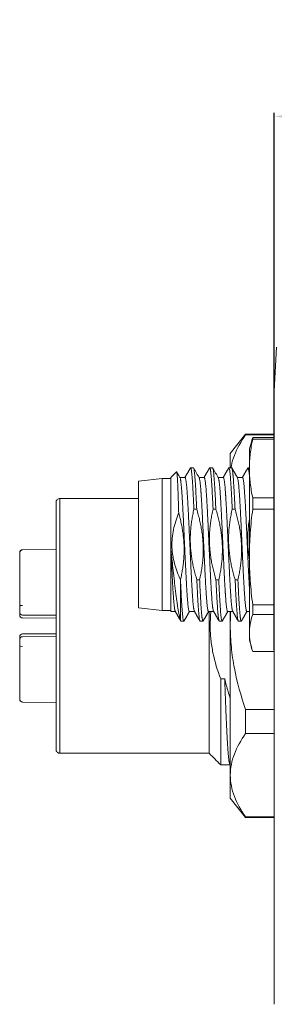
# Model space of a CAD drawing. Header units: millimetres. Extents: x 0 to 420, y 0 to 297.
# Tile 13 of 44: x 66 to 79, y 214 to 266. Entities that reach past the tile are written whole.
import ezdxf

# ---------------------------------------------------------------- set-up
doc = ezdxf.new("R2010")
doc.units = ezdxf.units.MM
doc.layers.add('1', color=7, linetype='Continuous', true_color=0xffffff)
doc.dimstyles.get("Standard").update_dxf_attribs({"dimtxt": 0.18, "dimasz": 0.18, "dimexe": 0.18, "dimexo": 0.0625, "dimgap": 0.09, "dimtad": 0, "dimtih": 1, "dimtoh": 1, "dimdec": 4, "dimzin": 0, "dimdsep": 46, "dimtxsty": 'Standard', "dimcen": 0.09, "dimclre": 7, "dimclrt": 7, "dimadec": 0, "dimazin": 0, "dimtfac": 1, "dimtdec": 4, "dimtofl": 0, "dimtmove": 0, "dimatfit": 3, "dimfxl": 1, "dimtolj": 1, "dimtzin": 0, "dimarcsym": 0})

# ---------------------------------------------------------------- blocks, each defined once
blk = doc.blocks.new('*D32')
at = {"color": 7, "lineweight": -2, "transparency": 16777216}
for p, q in [((79.148, 232.634), (79.148, 260.68)), ((118.148, 232.719), (118.148, 260.68))]:
    blk.add_line(p, q, dxfattribs=at)
at = {"color": 250, "lineweight": -2, "transparency": 16777216}
blk.add_line((114.648, 260.5), (82.648, 260.5), dxfattribs=at)
at = {"color": 250, "lineweight": 18, "transparency": 16777216}
for points in [[(82.648, 261.083), (82.648, 259.917), (79.148, 260.5)], [(114.648, 261.083), (114.648, 259.917), (118.148, 260.5)]]:
    blk.add_solid(points, dxfattribs=at)
at = {"layer": 'Defpoints', "color": 0, "lineweight": 18, "transparency": 16777216}
for p in [(79.148, 260.5), (79.148, 232.572), (118.148, 232.657)]:
    blk.add_point(p, dxfattribs=at)
at = {"color": 250, "lineweight": 18, "transparency": 16777216, "insert": (98.648, 263.25), "char_height": 3.5, "attachment_point": 5}
blk.add_mtext('\\A1;39.00', dxfattribs=at)

msp = doc.modelspace()

# ---------------------------------------------------------------- linework, layer by layer
at = {"layer": '1', "color": 250, "linetype": 'Continuous', "lineweight": 13}
for p, q in [((79.148, 246.157), (79.269, 248.457)), ((79.148, 214.156), (79.148, 246.157)), ((67.948, 227.257), (67.948, 240.557)), ((65.849, 234.474), (65.849, 234.619)), ((65.849, 233.195), (65.849, 233.339))]:
    msp.add_line(p, q, dxfattribs=at)
at = {"layer": '1', "color": 250, "linetype": 'Continuous', "lineweight": 18}
for p, q in [((79.148, 246.157), (79.148, 246.157)), ((79.148, 246.157), (79.148, 214.157)), ((77.648, 243.907), (76.848, 242.907)), ((79.148, 243.907), (77.648, 243.907)), ((77.648, 243.907), (77.648, 243.88)), ((77.648, 243.88), (79.148, 243.88)), ((79.148, 243.741), (78.02, 243.741)), ((78.02, 243.659), (78.02, 243.741)), ((78.02, 243.659), (79.148, 243.659)), ((77.967, 243.57), (77.848, 243.157)), ((77.848, 242.125), (77.848, 243.157)), ((76.848, 242.907), (76.848, 242.157)), ((74.921, 242.157), (74.775, 242.157)), ((75.921, 242.157), (75.775, 242.157)), ((76.921, 242.157), (76.775, 242.157)), ((77.848, 242.157), (77.775, 242.157)), ((77.848, 237.506), (77.848, 242.125)), ((73.298, 241.607), (72.048, 241.457)), ((73.748, 241.607), (73.298, 241.607)), ((73.298, 241.607), (73.298, 238.157)), ((74.041, 241.949), (73.748, 241.657)), ((73.748, 237.901), (73.748, 241.657)), ((74.486, 241.657), (74.21, 241.657)), ((75.486, 241.657), (75.21, 241.657)), ((76.486, 241.657), (76.21, 241.657)), ((77.486, 241.657), (77.216, 241.657)), ((72.048, 238.157), (72.048, 241.457)), ((67.948, 240.557), (72.048, 240.557)), ((78.02, 240.006), (78.02, 240.59)), ((79.148, 240.59), (78.02, 240.59)), ((67.748, 227.457), (67.748, 240.357)), ((74.949, 240), (75.095, 240)), ((75.949, 240), (76.095, 240)), ((76.949, 240), (77.095, 240)), ((78.02, 240.006), (79.148, 240.006)), ((72.048, 238.157), (72.048, 234.857)), ((73.298, 234.707), (73.298, 238.157)), ((65.849, 237.724), (65.849, 237.733)), ((65.849, 234.938), (65.849, 237.724)), ((67.748, 237.896), (65.999, 237.884)), ((73.748, 234.657), (73.748, 237.901)), ((77.848, 235.114), (77.848, 237.506)), ((74.248, 234.215), (74.248, 236.301)), ((75.247, 236.313), (75.101, 236.313)), ((76.247, 236.313), (76.101, 236.313)), ((77.247, 236.313), (77.101, 236.313)), ((72.048, 234.857), (73.298, 234.707)), ((77.848, 233.538), (77.848, 235.114)), ((78.02, 234.749), (78.02, 235.005)), ((79.148, 235.005), (78.02, 235.005)), ((65.849, 234.621), (65.849, 234.839)), ((65.849, 234.474), (65.849, 234.621)), ((67.748, 234.46), (65.999, 234.469)), ((73.298, 234.707), (73.748, 234.707)), ((73.986, 234.657), (73.748, 234.657)), ((74.986, 234.657), (74.71, 234.657)), ((75.986, 234.657), (75.71, 234.657)), ((75.748, 234.657), (75.748, 233.907)), ((76.986, 234.657), (76.71, 234.657)), ((76.848, 233.907), (76.848, 234.657)), ((77.848, 234.657), (77.71, 234.657)), ((78.02, 234.504), (78.02, 234.749)), ((78.02, 234.504), (79.148, 234.504)), ((65.999, 234.323), (67.748, 234.314)), ((74.275, 234.157), (74.421, 234.157)), ((75.275, 234.157), (75.421, 234.157)), ((75.748, 233.907), (75.748, 227.257)), ((76.275, 234.157), (76.421, 234.157)), ((76.848, 226.112), (76.848, 233.907)), ((77.275, 234.157), (77.421, 234.157)), ((65.849, 233.193), (65.849, 233.339)), ((67.748, 233.499), (65.999, 233.49)), ((65.999, 233.344), (67.748, 233.353)), ((77.848, 233.538), (77.848, 233.157)), ((65.849, 233.176), (65.849, 233.193)), ((65.849, 230.089), (65.849, 232.875)), ((77.848, 233.157), (77.967, 232.743)), ((79.148, 232.572), (78.02, 232.572)), ((76.348, 226.664), (76.348, 231.137)), ((76.556, 231.137), (76.348, 231.137)), ((65.849, 230.08), (65.849, 230.089)), ((65.849, 230.08), (65.849, 230.089)), ((65.999, 229.929), (67.748, 229.917)), ((79.148, 229.548), (77.648, 229.548)), ((77.648, 228.292), (77.648, 229.548)), ((77.648, 228.292), (79.148, 228.292)), ((67.948, 227.257), (75.748, 227.257)), ((76.359, 226.657), (76.83, 226.657)), ((76.848, 224.907), (76.848, 226.112)), ((76.848, 224.907), (77.648, 223.907)), ((77.648, 223.907), (77.648, 223.933)), ((79.148, 223.933), (77.648, 223.933)), ((77.648, 223.907), (79.148, 223.907))]:
    msp.add_line(p, q, dxfattribs=at)
for centre, radius, start, end in [((67.948, 240.357), 0.2, 90, 135), ((67.948, 240.357), 0.2, 135, 180), ((66, 237.733), 0.151, 90.2298, 180.0003), ((66, 234.474), 0.151, 180, 269.7), ((66, 233.339), 0.151, 90.3, 180), ((66, 230.08), 0.151, 179.9997, 269.6343), ((67.948, 227.457), 0.2, 180, 225), ((67.948, 227.457), 0.2, 225, 270)]:
    msp.add_arc(centre, radius, start, end, dxfattribs=at)
at = {"layer": '1', "color": 250, "linetype": 'Continuous', "lineweight": 18, "extrusion": (-2.04204e-06, -9.8406e-06, 1)}
msp.add_arc((66, 234.62, -0.003), 0.151, 179.9996, 269.7001, dxfattribs=at)
at = {"layer": '1', "color": 250, "linetype": 'Continuous', "lineweight": 18, "extrusion": (-2.17851e-06, 9.80861e-06, 1)}
msp.add_arc((66, 233.193, 0.002), 0.151, 90.2999, 180.0004, dxfattribs=at)
at = {"layer": '1', "color": 250, "linetype": 'Continuous', "lineweight": 18}
for centre, major_axis, ratio, start_param, end_param in [((66, 237.724), (-0.151, 0), 0.965374, 4.717615, 6.283192), ((65.849, 237.481), (0, -0.252), 0.000002, 3.139645, 4.712402), ((66, 234.938), (0.151, 0), 0.260869, 1.576032, 3.14161), ((65.849, 234.873), (0, -0.252), 0.000002, 4.448524, 6.283199), ((65.849, 232.941), (0, -0.252), 0.000002, 3.141579, 4.976254), ((66, 232.875), (-0.151, 0), 0.260869, 6.283169, 7.848746), ((66, 230.089), (0.151, 0), 0.965374, 3.141594, 4.707163)]:
    msp.add_ellipse(centre, major_axis=major_axis, ratio=ratio, start_param=start_param, end_param=end_param, dxfattribs=at)
for points, knots in [([(76.885, 242.157), (76.89, 242.191), (76.897, 242.225), (76.94, 242.443), (76.993, 242.626), (77.201, 243.17), (77.402, 243.527), (77.648, 243.88)], [0, 0, 0, 0, 0.057863, 0.057863, 0.371909, 0.371909, 1, 1, 1, 1]), ([(77.848, 242.125), (77.848, 242.253), (77.852, 242.381), (77.867, 242.638), (77.878, 242.766), (77.923, 243.149), (77.966, 243.404), (78.02, 243.659)], [0, 0, 0, 0, 0.25, 0.25, 0.5, 0.5, 1, 1, 1, 1]), ([(74.775, 242.157), (74.782, 242.157), (74.79, 242.144), (74.804, 242.095), (74.811, 242.058), (74.82, 241.997), (74.822, 241.984), (74.826, 241.956), (74.827, 241.942), (74.833, 241.896), (74.836, 241.862), (74.847, 241.753), (74.855, 241.67), (74.865, 241.529), (74.869, 241.48), (74.875, 241.401), (74.876, 241.374), (74.88, 241.319), (74.882, 241.291), (74.891, 241.146), (74.898, 241.022), (74.912, 240.758), (74.92, 240.617), (74.929, 240.432), (74.931, 240.394), (74.934, 240.317), (74.936, 240.279), (74.942, 240.161), (74.945, 240.081), (74.949, 240)], [0, 0, 0, 0, 0.125, 0.125, 0.25, 0.25, 0.28125, 0.28125, 0.3125, 0.3125, 0.375, 0.375, 0.5, 0.5, 0.5625, 0.5625, 0.59375, 0.59375, 0.625, 0.625, 0.75, 0.75, 0.875, 0.875, 0.90625, 0.90625, 0.9375, 0.9375, 1, 1, 1, 1]), ([(75.095, 240), (75.088, 240.163), (75.08, 240.318), (75.066, 240.614), (75.059, 240.754), (75.05, 240.921), (75.048, 240.953), (75.044, 241.018), (75.043, 241.05), (75.037, 241.144), (75.033, 241.204), (75.022, 241.376), (75.015, 241.48), (75.004, 241.621), (75.001, 241.666), (74.995, 241.729), (74.994, 241.749), (74.99, 241.788), (74.988, 241.807), (74.979, 241.898), (74.972, 241.959), (74.957, 242.057), (74.95, 242.094), (74.941, 242.125), (74.939, 242.131), (74.936, 242.14), (74.934, 242.144), (74.929, 242.153), (74.925, 242.157), (74.921, 242.157)], [0, 0, 0, 0, 0.125, 0.125, 0.25, 0.25, 0.28125, 0.28125, 0.3125, 0.3125, 0.375, 0.375, 0.5, 0.5, 0.5625, 0.5625, 0.59375, 0.59375, 0.625, 0.625, 0.75, 0.75, 0.875, 0.875, 0.90625, 0.90625, 0.9375, 0.9375, 1, 1, 1, 1]), ([(75.232, 241.628), (75.213, 241.662), (75.178, 241.721), (75.124, 241.812), (75.084, 241.879), (75.043, 241.95), (75.004, 242.02), (74.965, 242.09), (74.941, 242.131), (74.93, 242.151)], [0, 0, 0, 0, 0.293059, 0.407501, 0.508238, 0.606055, 0.713832, 0.84259, 1, 1, 1, 1]), ([(75.775, 242.157), (75.782, 242.157), (75.79, 242.144), (75.804, 242.095), (75.811, 242.058), (75.82, 241.997), (75.822, 241.984), (75.826, 241.956), (75.827, 241.942), (75.833, 241.896), (75.836, 241.862), (75.847, 241.753), (75.855, 241.67), (75.865, 241.529), (75.869, 241.48), (75.875, 241.401), (75.876, 241.374), (75.88, 241.319), (75.882, 241.291), (75.891, 241.146), (75.898, 241.022), (75.912, 240.758), (75.92, 240.617), (75.929, 240.432), (75.931, 240.394), (75.934, 240.317), (75.936, 240.279), (75.942, 240.161), (75.945, 240.081), (75.949, 240)], [0, 0, 0, 0, 0.125, 0.125, 0.25, 0.25, 0.28125, 0.28125, 0.3125, 0.3125, 0.375, 0.375, 0.5, 0.5, 0.5625, 0.5625, 0.59375, 0.59375, 0.625, 0.625, 0.75, 0.75, 0.875, 0.875, 0.90625, 0.90625, 0.9375, 0.9375, 1, 1, 1, 1]), ([(76.095, 240), (76.088, 240.163), (76.08, 240.318), (76.066, 240.614), (76.059, 240.754), (76.05, 240.921), (76.048, 240.953), (76.044, 241.018), (76.043, 241.05), (76.037, 241.144), (76.033, 241.204), (76.022, 241.376), (76.015, 241.48), (76.004, 241.621), (76.001, 241.666), (75.995, 241.729), (75.994, 241.749), (75.99, 241.788), (75.988, 241.807), (75.979, 241.898), (75.972, 241.959), (75.957, 242.057), (75.95, 242.094), (75.941, 242.125), (75.939, 242.131), (75.936, 242.14), (75.934, 242.144), (75.929, 242.153), (75.925, 242.157), (75.921, 242.157)], [0, 0, 0, 0, 0.125, 0.125, 0.25, 0.25, 0.28125, 0.28125, 0.3125, 0.3125, 0.375, 0.375, 0.5, 0.5, 0.5625, 0.5625, 0.59375, 0.59375, 0.625, 0.625, 0.75, 0.75, 0.875, 0.875, 0.90625, 0.90625, 0.9375, 0.9375, 1, 1, 1, 1]), ([(76.233, 241.627), (76.211, 241.666), (76.165, 241.745), (76.097, 241.86), (76.045, 241.951), (75.991, 242.045), (75.954, 242.11), (75.93, 242.151)], [0, 0, 0, 0, 0.274548, 0.510835, 0.62407, 0.740152, 1, 1, 1, 1]), ([(76.775, 242.157), (76.782, 242.157), (76.79, 242.144), (76.804, 242.095), (76.811, 242.058), (76.82, 241.997), (76.822, 241.984), (76.826, 241.956), (76.827, 241.942), (76.833, 241.896), (76.836, 241.862), (76.847, 241.753), (76.855, 241.67), (76.865, 241.529), (76.869, 241.48), (76.875, 241.401), (76.876, 241.374), (76.88, 241.319), (76.882, 241.291), (76.891, 241.146), (76.898, 241.022), (76.912, 240.758), (76.92, 240.617), (76.929, 240.432), (76.931, 240.394), (76.934, 240.317), (76.936, 240.279), (76.942, 240.161), (76.945, 240.081), (76.949, 240)], [0, 0, 0, 0, 0.125, 0.125, 0.25, 0.25, 0.28125, 0.28125, 0.3125, 0.3125, 0.375, 0.375, 0.5, 0.5, 0.5625, 0.5625, 0.59375, 0.59375, 0.625, 0.625, 0.75, 0.75, 0.875, 0.875, 0.90625, 0.90625, 0.9375, 0.9375, 1, 1, 1, 1]), ([(77.095, 240), (77.088, 240.163), (77.08, 240.318), (77.066, 240.614), (77.059, 240.754), (77.05, 240.921), (77.048, 240.953), (77.044, 241.018), (77.043, 241.05), (77.037, 241.144), (77.033, 241.204), (77.022, 241.376), (77.015, 241.48), (77.004, 241.621), (77.001, 241.666), (76.995, 241.729), (76.994, 241.749), (76.99, 241.788), (76.988, 241.807), (76.979, 241.898), (76.972, 241.959), (76.957, 242.057), (76.95, 242.094), (76.941, 242.125), (76.939, 242.131), (76.936, 242.14), (76.934, 242.144), (76.929, 242.153), (76.925, 242.157), (76.921, 242.157)], [0, 0, 0, 0, 0.125, 0.125, 0.25, 0.25, 0.28125, 0.28125, 0.3125, 0.3125, 0.375, 0.375, 0.5, 0.5, 0.5625, 0.5625, 0.59375, 0.59375, 0.625, 0.625, 0.75, 0.75, 0.875, 0.875, 0.90625, 0.90625, 0.9375, 0.9375, 1, 1, 1, 1]), ([(77.775, 242.157), (77.782, 242.157), (77.79, 242.144), (77.804, 242.095), (77.811, 242.058), (77.82, 241.997), (77.822, 241.984), (77.826, 241.956), (77.827, 241.942), (77.833, 241.896), (77.836, 241.862), (77.843, 241.799), (77.845, 241.771), (77.848, 241.742)], [0, 0, 0, 0, 0.297011, 0.297011, 0.594023, 0.594023, 0.668276, 0.668276, 0.742528, 0.742528, 0.891034, 0.891034, 1, 1, 1, 1]), ([(78.02, 240.59), (77.966, 240.845), (77.923, 241.1), (77.878, 241.484), (77.867, 241.611), (77.852, 241.868), (77.848, 241.996), (77.848, 242.125)], [0, 0, 0, 0, 0.5, 0.5, 0.75, 0.75, 1, 1, 1, 1]), ([(74.156, 239.79), (74.151, 239.956), (74.146, 240.114), (74.137, 240.414), (74.132, 240.557), (74.126, 240.726), (74.125, 240.76), (74.123, 240.826), (74.121, 240.858), (74.118, 240.953), (74.115, 241.014), (74.108, 241.188), (74.103, 241.294), (74.096, 241.436), (74.094, 241.481), (74.09, 241.544), (74.089, 241.565), (74.087, 241.594), (74.087, 241.604), (74.086, 241.623), (74.08, 241.706), (74.075, 241.773), (74.065, 241.867), (74.06, 241.902), (74.054, 241.929), (74.053, 241.934), (74.051, 241.942), (74.049, 241.945), (74.046, 241.951), (74.043, 241.952), (74.041, 241.949)], [0, 0, 0, 0, 0.125, 0.125, 0.25, 0.25, 0.28125, 0.28125, 0.3125, 0.3125, 0.375, 0.375, 0.5, 0.5, 0.5625, 0.5625, 0.59375, 0.59375, 0.609375, 0.609375, 0.625, 0.75, 0.75, 0.875, 0.875, 0.90625, 0.90625, 0.9375, 0.9375, 1, 1, 1, 1]), ([(74.231, 241.63), (74.215, 241.659), (74.181, 241.715), (74.129, 241.798), (74.102, 241.842), (74.082, 241.875), (74.063, 241.908), (74.049, 241.934), (74.042, 241.946), (74.041, 241.948)], [0, 0, 0, 0, 0.512409, 0.692365, 0.768543, 0.839453, 0.909401, 0.98309, 1, 1, 1, 1]), ([(74.21, 241.657), (74.215, 241.657), (74.22, 241.651), (74.231, 241.628), (74.241, 241.595), (74.251, 241.54), (74.258, 241.498), (74.259, 241.489), (74.262, 241.471), (74.263, 241.462), (74.267, 241.433), (74.27, 241.412), (74.278, 241.346), (74.288, 241.248), (74.298, 241.131), (74.306, 241.036), (74.31, 240.986), (74.314, 240.934), (74.317, 240.899), (74.318, 240.881), (74.324, 240.789), (74.335, 240.635), (74.35, 240.382), (74.361, 240.198), (74.367, 240.079), (74.369, 240.054), (74.371, 240.006), (74.373, 239.981), (74.376, 239.907), (74.379, 239.857), (74.387, 239.705), (74.397, 239.499), (74.408, 239.284), (74.415, 239.12), (74.418, 239.065), (74.423, 238.953), (74.426, 238.897), (74.434, 238.727), (74.444, 238.501), (74.455, 238.273), (74.465, 238.045), (74.47, 237.93), (74.477, 237.787), (74.478, 237.758), (74.481, 237.701), (74.484, 237.615), (74.488, 237.531), (74.496, 237.362), (74.507, 237.141), (74.517, 236.926), (74.525, 236.767), (74.527, 236.714), (74.531, 236.636), (74.533, 236.61), (74.535, 236.559), (74.542, 236.431), (74.553, 236.21), (74.564, 236.027), (74.574, 235.85), (74.58, 235.765), (74.586, 235.663), (74.587, 235.643), (74.59, 235.603), (74.594, 235.544), (74.598, 235.488), (74.606, 235.379), (74.616, 235.243), (74.626, 235.126), (74.634, 235.044), (74.637, 235.019), (74.642, 234.969), (74.645, 234.946), (74.653, 234.88), (74.663, 234.803), (74.673, 234.747), (74.681, 234.713), (74.684, 234.704), (74.689, 234.687), (74.691, 234.679), (74.699, 234.662), (74.705, 234.657), (74.71, 234.657)], [0, 0, 0, 0, 0.03125, 0.03125, 0.0625, 0.09375, 0.09375, 0.101562, 0.101562, 0.109375, 0.109375, 0.125, 0.125, 0.15625, 0.1875, 0.1875, 0.203125, 0.210937, 0.210937, 0.21875, 0.21875, 0.25, 0.28125, 0.3125, 0.3125, 0.320313, 0.320313, 0.328125, 0.328125, 0.34375, 0.34375, 0.375, 0.40625, 0.40625, 0.421875, 0.421875, 0.4375, 0.4375, 0.46875, 0.5, 0.5, 0.53125, 0.53125, 0.539063, 0.539063, 0.546875, 0.5625, 0.5625, 0.59375, 0.625, 0.625, 0.640625, 0.640625, 0.648438, 0.648438, 0.65625, 0.6875, 0.71875, 0.71875, 0.75, 0.75, 0.757813, 0.757813, 0.765625, 0.78125, 0.78125, 0.8125, 0.84375, 0.84375, 0.859375, 0.859375, 0.875, 0.875, 0.90625, 0.9375, 0.9375, 0.953125, 0.953125, 0.96875, 0.96875, 1, 1, 1, 1]), ([(74.986, 234.657), (74.981, 234.657), (74.976, 234.662), (74.965, 234.685), (74.955, 234.718), (74.945, 234.774), (74.938, 234.815), (74.937, 234.824), (74.934, 234.842), (74.933, 234.851), (74.929, 234.881), (74.926, 234.901), (74.918, 234.967), (74.908, 235.065), (74.898, 235.182), (74.89, 235.277), (74.886, 235.327), (74.882, 235.379), (74.88, 235.414), (74.878, 235.433), (74.872, 235.524), (74.861, 235.678), (74.846, 235.931), (74.835, 236.115), (74.829, 236.235), (74.828, 236.259), (74.825, 236.307), (74.824, 236.332), (74.82, 236.406), (74.817, 236.456), (74.809, 236.608), (74.799, 236.814), (74.788, 237.029), (74.781, 237.193), (74.778, 237.248), (74.773, 237.36), (74.77, 237.417), (74.762, 237.586), (74.752, 237.813), (74.742, 238.04), (74.731, 238.268), (74.726, 238.383), (74.719, 238.526), (74.718, 238.555), (74.716, 238.612), (74.712, 238.698), (74.708, 238.783), (74.7, 238.951), (74.69, 239.172), (74.679, 239.387), (74.671, 239.546), (74.669, 239.599), (74.665, 239.677), (74.663, 239.703), (74.661, 239.755), (74.654, 239.882), (74.643, 240.103), (74.632, 240.286), (74.622, 240.463), (74.617, 240.548), (74.61, 240.65), (74.609, 240.67), (74.606, 240.71), (74.602, 240.769), (74.598, 240.825), (74.591, 240.934), (74.58, 241.07), (74.57, 241.187), (74.562, 241.269), (74.559, 241.295), (74.554, 241.344), (74.551, 241.368), (74.544, 241.434), (74.533, 241.511), (74.523, 241.566), (74.515, 241.6), (74.513, 241.61), (74.507, 241.627), (74.505, 241.634), (74.497, 241.651), (74.491, 241.657), (74.486, 241.657)], [0, 0, 0, 0, 0.03125, 0.03125, 0.0625, 0.09375, 0.09375, 0.101563, 0.101563, 0.109375, 0.109375, 0.125, 0.125, 0.15625, 0.1875, 0.1875, 0.203125, 0.210938, 0.210938, 0.21875, 0.21875, 0.25, 0.28125, 0.3125, 0.3125, 0.320313, 0.320313, 0.328125, 0.328125, 0.34375, 0.34375, 0.375, 0.40625, 0.40625, 0.421875, 0.421875, 0.4375, 0.4375, 0.46875, 0.5, 0.5, 0.53125, 0.53125, 0.539063, 0.539063, 0.546875, 0.5625, 0.5625, 0.59375, 0.625, 0.625, 0.640625, 0.640625, 0.648438, 0.648438, 0.65625, 0.6875, 0.71875, 0.71875, 0.75, 0.75, 0.757813, 0.757813, 0.765625, 0.78125, 0.78125, 0.8125, 0.84375, 0.84375, 0.859375, 0.859375, 0.875, 0.875, 0.90625, 0.9375, 0.9375, 0.953125, 0.953125, 0.96875, 0.96875, 1, 1, 1, 1]), ([(75.21, 241.657), (75.215, 241.657), (75.22, 241.651), (75.231, 241.628), (75.241, 241.595), (75.251, 241.54), (75.258, 241.498), (75.259, 241.489), (75.262, 241.471), (75.263, 241.462), (75.267, 241.433), (75.27, 241.412), (75.278, 241.346), (75.288, 241.248), (75.298, 241.131), (75.306, 241.036), (75.31, 240.986), (75.314, 240.934), (75.317, 240.899), (75.318, 240.881), (75.324, 240.789), (75.335, 240.635), (75.35, 240.382), (75.361, 240.198), (75.367, 240.079), (75.369, 240.054), (75.371, 240.006), (75.373, 239.981), (75.376, 239.907), (75.379, 239.857), (75.387, 239.705), (75.397, 239.499), (75.408, 239.284), (75.415, 239.12), (75.418, 239.065), (75.423, 238.953), (75.426, 238.897), (75.434, 238.727), (75.444, 238.501), (75.455, 238.273), (75.465, 238.045), (75.47, 237.93), (75.477, 237.787), (75.478, 237.758), (75.481, 237.701), (75.484, 237.615), (75.488, 237.531), (75.496, 237.362), (75.507, 237.141), (75.517, 236.926), (75.525, 236.767), (75.527, 236.714), (75.531, 236.636), (75.533, 236.61), (75.535, 236.559), (75.542, 236.431), (75.553, 236.21), (75.564, 236.027), (75.574, 235.85), (75.58, 235.765), (75.586, 235.663), (75.587, 235.643), (75.59, 235.603), (75.594, 235.544), (75.598, 235.488), (75.606, 235.379), (75.616, 235.243), (75.626, 235.126), (75.634, 235.044), (75.637, 235.019), (75.642, 234.969), (75.645, 234.946), (75.653, 234.88), (75.663, 234.803), (75.673, 234.747), (75.681, 234.713), (75.684, 234.704), (75.689, 234.687), (75.691, 234.679), (75.699, 234.662), (75.705, 234.657), (75.71, 234.657)], [0, 0, 0, 0, 0.03125, 0.03125, 0.0625, 0.09375, 0.09375, 0.101562, 0.101562, 0.109375, 0.109375, 0.125, 0.125, 0.15625, 0.1875, 0.1875, 0.203125, 0.210937, 0.210937, 0.21875, 0.21875, 0.25, 0.28125, 0.3125, 0.3125, 0.320312, 0.320312, 0.328125, 0.328125, 0.34375, 0.34375, 0.375, 0.40625, 0.40625, 0.421875, 0.421875, 0.4375, 0.4375, 0.46875, 0.5, 0.5, 0.53125, 0.53125, 0.539062, 0.539062, 0.546875, 0.5625, 0.5625, 0.59375, 0.625, 0.625, 0.640625, 0.640625, 0.648437, 0.648437, 0.65625, 0.6875, 0.71875, 0.71875, 0.75, 0.75, 0.757812, 0.757812, 0.765625, 0.78125, 0.78125, 0.8125, 0.84375, 0.84375, 0.859375, 0.859375, 0.875, 0.875, 0.90625, 0.9375, 0.9375, 0.953125, 0.953125, 0.96875, 0.96875, 1, 1, 1, 1]), ([(75.986, 234.657), (75.981, 234.657), (75.976, 234.662), (75.965, 234.685), (75.955, 234.718), (75.945, 234.774), (75.938, 234.815), (75.937, 234.824), (75.934, 234.842), (75.933, 234.851), (75.929, 234.881), (75.926, 234.901), (75.918, 234.967), (75.908, 235.065), (75.898, 235.182), (75.89, 235.277), (75.886, 235.327), (75.882, 235.379), (75.88, 235.414), (75.878, 235.433), (75.872, 235.524), (75.861, 235.678), (75.846, 235.931), (75.835, 236.115), (75.829, 236.235), (75.828, 236.259), (75.825, 236.307), (75.824, 236.332), (75.82, 236.406), (75.817, 236.456), (75.809, 236.608), (75.799, 236.814), (75.788, 237.029), (75.781, 237.193), (75.778, 237.248), (75.773, 237.36), (75.77, 237.417), (75.762, 237.586), (75.752, 237.813), (75.742, 238.04), (75.731, 238.268), (75.726, 238.383), (75.719, 238.526), (75.718, 238.555), (75.716, 238.612), (75.712, 238.698), (75.708, 238.783), (75.7, 238.951), (75.69, 239.172), (75.679, 239.387), (75.671, 239.546), (75.669, 239.599), (75.665, 239.677), (75.663, 239.703), (75.661, 239.755), (75.654, 239.882), (75.643, 240.103), (75.632, 240.286), (75.622, 240.463), (75.617, 240.548), (75.61, 240.65), (75.609, 240.67), (75.606, 240.71), (75.602, 240.769), (75.598, 240.825), (75.591, 240.934), (75.58, 241.07), (75.57, 241.187), (75.562, 241.269), (75.559, 241.295), (75.554, 241.344), (75.551, 241.368), (75.544, 241.434), (75.533, 241.511), (75.523, 241.566), (75.515, 241.6), (75.513, 241.61), (75.507, 241.627), (75.505, 241.634), (75.497, 241.651), (75.491, 241.657), (75.486, 241.657)], [0, 0, 0, 0, 0.03125, 0.03125, 0.0625, 0.09375, 0.09375, 0.101562, 0.101562, 0.109375, 0.109375, 0.125, 0.125, 0.15625, 0.1875, 0.1875, 0.203125, 0.210937, 0.210937, 0.21875, 0.21875, 0.25, 0.28125, 0.3125, 0.3125, 0.320312, 0.320312, 0.328125, 0.328125, 0.34375, 0.34375, 0.375, 0.40625, 0.40625, 0.421875, 0.421875, 0.4375, 0.4375, 0.46875, 0.5, 0.5, 0.53125, 0.53125, 0.539062, 0.539062, 0.546875, 0.5625, 0.5625, 0.59375, 0.625, 0.625, 0.640625, 0.640625, 0.648437, 0.648437, 0.65625, 0.6875, 0.71875, 0.71875, 0.75, 0.75, 0.757812, 0.757812, 0.765625, 0.78125, 0.78125, 0.8125, 0.84375, 0.84375, 0.859375, 0.859375, 0.875, 0.875, 0.90625, 0.9375, 0.9375, 0.953125, 0.953125, 0.96875, 0.96875, 1, 1, 1, 1]), ([(76.21, 241.657), (76.215, 241.657), (76.22, 241.651), (76.231, 241.628), (76.241, 241.595), (76.251, 241.54), (76.258, 241.498), (76.259, 241.489), (76.262, 241.471), (76.263, 241.462), (76.267, 241.433), (76.27, 241.412), (76.278, 241.346), (76.288, 241.248), (76.298, 241.131), (76.306, 241.036), (76.31, 240.986), (76.314, 240.934), (76.317, 240.899), (76.318, 240.881), (76.324, 240.789), (76.335, 240.635), (76.35, 240.382), (76.361, 240.198), (76.367, 240.079), (76.369, 240.054), (76.371, 240.006), (76.373, 239.981), (76.376, 239.907), (76.379, 239.857), (76.387, 239.705), (76.397, 239.499), (76.408, 239.284), (76.415, 239.12), (76.418, 239.065), (76.423, 238.953), (76.426, 238.897), (76.434, 238.727), (76.444, 238.501), (76.455, 238.273), (76.465, 238.045), (76.47, 237.93), (76.477, 237.787), (76.478, 237.758), (76.481, 237.701), (76.484, 237.615), (76.488, 237.531), (76.496, 237.362), (76.507, 237.141), (76.517, 236.926), (76.525, 236.767), (76.527, 236.714), (76.531, 236.636), (76.533, 236.61), (76.535, 236.559), (76.542, 236.431), (76.553, 236.21), (76.564, 236.027), (76.574, 235.85), (76.58, 235.765), (76.586, 235.663), (76.587, 235.643), (76.59, 235.603), (76.594, 235.544), (76.598, 235.488), (76.606, 235.379), (76.616, 235.243), (76.626, 235.126), (76.634, 235.044), (76.637, 235.019), (76.642, 234.969), (76.645, 234.946), (76.653, 234.88), (76.663, 234.803), (76.673, 234.747), (76.681, 234.713), (76.684, 234.704), (76.689, 234.687), (76.691, 234.679), (76.699, 234.662), (76.705, 234.657), (76.71, 234.657)], [0, 0, 0, 0, 0.03125, 0.03125, 0.0625, 0.09375, 0.09375, 0.101562, 0.101562, 0.109375, 0.109375, 0.125, 0.125, 0.15625, 0.1875, 0.1875, 0.203125, 0.210937, 0.210937, 0.21875, 0.21875, 0.25, 0.28125, 0.3125, 0.3125, 0.320312, 0.320312, 0.328125, 0.328125, 0.34375, 0.34375, 0.375, 0.40625, 0.40625, 0.421875, 0.421875, 0.4375, 0.4375, 0.46875, 0.5, 0.5, 0.53125, 0.53125, 0.539062, 0.539062, 0.546875, 0.5625, 0.5625, 0.59375, 0.625, 0.625, 0.640625, 0.640625, 0.648437, 0.648437, 0.65625, 0.6875, 0.71875, 0.71875, 0.75, 0.75, 0.757812, 0.757812, 0.765625, 0.78125, 0.78125, 0.8125, 0.84375, 0.84375, 0.859375, 0.859375, 0.875, 0.875, 0.90625, 0.9375, 0.9375, 0.953125, 0.953125, 0.96875, 0.96875, 1, 1, 1, 1]), ([(76.986, 234.657), (76.981, 234.657), (76.976, 234.662), (76.965, 234.685), (76.955, 234.718), (76.945, 234.774), (76.938, 234.815), (76.937, 234.824), (76.934, 234.842), (76.933, 234.851), (76.929, 234.881), (76.926, 234.901), (76.918, 234.967), (76.908, 235.065), (76.898, 235.182), (76.89, 235.277), (76.886, 235.327), (76.882, 235.379), (76.88, 235.414), (76.878, 235.433), (76.872, 235.524), (76.861, 235.678), (76.846, 235.931), (76.835, 236.115), (76.829, 236.235), (76.828, 236.259), (76.825, 236.307), (76.824, 236.332), (76.82, 236.406), (76.817, 236.456), (76.809, 236.608), (76.799, 236.814), (76.788, 237.029), (76.781, 237.193), (76.778, 237.248), (76.773, 237.36), (76.77, 237.417), (76.762, 237.586), (76.752, 237.813), (76.742, 238.04), (76.731, 238.268), (76.726, 238.383), (76.719, 238.526), (76.718, 238.555), (76.716, 238.612), (76.712, 238.698), (76.708, 238.783), (76.7, 238.951), (76.69, 239.172), (76.679, 239.387), (76.671, 239.546), (76.669, 239.599), (76.665, 239.677), (76.663, 239.703), (76.661, 239.755), (76.654, 239.882), (76.643, 240.103), (76.632, 240.286), (76.622, 240.463), (76.617, 240.548), (76.61, 240.65), (76.609, 240.67), (76.606, 240.71), (76.602, 240.769), (76.598, 240.825), (76.591, 240.934), (76.58, 241.07), (76.57, 241.187), (76.562, 241.269), (76.559, 241.295), (76.554, 241.344), (76.551, 241.368), (76.544, 241.434), (76.533, 241.511), (76.523, 241.566), (76.515, 241.6), (76.513, 241.61), (76.507, 241.627), (76.505, 241.634), (76.497, 241.651), (76.491, 241.657), (76.486, 241.657)], [0, 0, 0, 0, 0.03125, 0.03125, 0.0625, 0.09375, 0.09375, 0.101563, 0.101563, 0.109375, 0.109375, 0.125, 0.125, 0.15625, 0.1875, 0.1875, 0.203125, 0.210937, 0.210937, 0.21875, 0.21875, 0.25, 0.28125, 0.3125, 0.3125, 0.320313, 0.320313, 0.328125, 0.328125, 0.34375, 0.34375, 0.375, 0.40625, 0.40625, 0.421875, 0.421875, 0.4375, 0.4375, 0.46875, 0.5, 0.5, 0.53125, 0.53125, 0.539063, 0.539063, 0.546875, 0.5625, 0.5625, 0.59375, 0.625, 0.625, 0.640625, 0.640625, 0.648438, 0.648438, 0.65625, 0.6875, 0.71875, 0.71875, 0.75, 0.75, 0.757812, 0.757812, 0.765625, 0.78125, 0.78125, 0.8125, 0.84375, 0.84375, 0.859375, 0.859375, 0.875, 0.875, 0.90625, 0.9375, 0.9375, 0.953125, 0.953125, 0.96875, 0.96875, 1, 1, 1, 1]), ([(77.222, 241.646), (77.223, 241.644), (77.224, 241.642), (77.231, 241.628), (77.241, 241.595), (77.251, 241.54), (77.258, 241.498), (77.259, 241.489), (77.262, 241.471), (77.263, 241.462), (77.267, 241.433), (77.27, 241.412), (77.278, 241.346), (77.288, 241.248), (77.298, 241.131), (77.306, 241.036), (77.31, 240.986), (77.314, 240.934), (77.317, 240.899), (77.318, 240.881), (77.324, 240.789), (77.335, 240.635), (77.35, 240.382), (77.361, 240.198), (77.367, 240.079), (77.369, 240.054), (77.371, 240.006), (77.373, 239.981), (77.376, 239.907), (77.379, 239.857), (77.387, 239.705), (77.397, 239.499), (77.408, 239.284), (77.415, 239.12), (77.418, 239.065), (77.423, 238.953), (77.426, 238.897), (77.434, 238.727), (77.444, 238.501), (77.455, 238.273), (77.465, 238.045), (77.47, 237.93), (77.477, 237.787), (77.478, 237.758), (77.481, 237.701), (77.484, 237.615), (77.488, 237.531), (77.496, 237.362), (77.507, 237.141), (77.517, 236.926), (77.525, 236.767), (77.527, 236.714), (77.531, 236.636), (77.533, 236.61), (77.535, 236.559), (77.542, 236.431), (77.553, 236.21), (77.564, 236.027), (77.574, 235.85), (77.58, 235.765), (77.586, 235.663), (77.587, 235.643), (77.59, 235.603), (77.594, 235.544), (77.598, 235.488), (77.606, 235.379), (77.616, 235.243), (77.626, 235.126), (77.634, 235.044), (77.637, 235.019), (77.642, 234.969), (77.645, 234.946), (77.653, 234.88), (77.663, 234.803), (77.673, 234.747), (77.681, 234.713), (77.684, 234.704), (77.689, 234.687), (77.691, 234.679), (77.699, 234.662), (77.705, 234.657), (77.71, 234.657)], [0, 0, 0, 0, 0.006537, 0.006537, 0.038585, 0.070632, 0.070632, 0.078644, 0.078644, 0.086655, 0.086655, 0.102679, 0.102679, 0.134726, 0.166773, 0.166773, 0.182797, 0.190809, 0.190809, 0.19882, 0.19882, 0.230868, 0.262915, 0.294962, 0.294962, 0.302974, 0.302974, 0.310986, 0.310986, 0.327009, 0.327009, 0.359056, 0.391104, 0.391104, 0.407127, 0.407127, 0.423151, 0.423151, 0.455198, 0.487245, 0.487245, 0.519292, 0.519292, 0.527304, 0.527304, 0.535316, 0.551339, 0.551339, 0.583387, 0.615434, 0.615434, 0.631457, 0.631457, 0.639469, 0.639469, 0.647481, 0.679528, 0.711575, 0.711575, 0.743623, 0.743623, 0.751634, 0.751634, 0.759646, 0.77567, 0.77567, 0.807717, 0.839764, 0.839764, 0.855788, 0.855788, 0.871811, 0.871811, 0.903858, 0.935906, 0.935906, 0.951929, 0.951929, 0.967953, 0.967953, 1, 1, 1, 1]), ([(77.848, 235.895), (77.847, 235.908), (77.841, 236.009), (77.835, 236.115), (77.829, 236.235), (77.828, 236.259), (77.825, 236.307), (77.824, 236.332), (77.82, 236.406), (77.817, 236.456), (77.809, 236.608), (77.799, 236.814), (77.788, 237.029), (77.781, 237.193), (77.778, 237.248), (77.773, 237.36), (77.77, 237.417), (77.762, 237.586), (77.752, 237.813), (77.742, 238.04), (77.731, 238.268), (77.726, 238.383), (77.719, 238.526), (77.718, 238.555), (77.716, 238.612), (77.712, 238.698), (77.708, 238.783), (77.7, 238.951), (77.69, 239.172), (77.679, 239.387), (77.671, 239.546), (77.669, 239.599), (77.665, 239.677), (77.663, 239.703), (77.661, 239.755), (77.654, 239.882), (77.643, 240.103), (77.632, 240.286), (77.622, 240.463), (77.617, 240.548), (77.61, 240.65), (77.609, 240.67), (77.606, 240.71), (77.602, 240.769), (77.598, 240.825), (77.591, 240.934), (77.58, 241.07), (77.57, 241.187), (77.562, 241.269), (77.559, 241.295), (77.554, 241.344), (77.551, 241.368), (77.544, 241.434), (77.533, 241.511), (77.523, 241.566), (77.515, 241.6), (77.513, 241.61), (77.507, 241.627), (77.505, 241.634), (77.497, 241.651), (77.491, 241.657), (77.486, 241.657)], [0, 0, 0, 0, 0.006565, 0.049758, 0.049758, 0.060556, 0.060556, 0.071354, 0.071354, 0.092951, 0.092951, 0.136144, 0.179337, 0.179337, 0.200933, 0.200933, 0.222529, 0.222529, 0.265722, 0.308915, 0.308915, 0.352108, 0.352108, 0.362906, 0.362906, 0.373704, 0.395301, 0.395301, 0.438493, 0.481686, 0.481686, 0.503283, 0.503283, 0.514081, 0.514081, 0.524879, 0.568072, 0.611265, 0.611265, 0.654457, 0.654457, 0.665256, 0.665256, 0.676054, 0.69765, 0.69765, 0.740843, 0.784036, 0.784036, 0.805632, 0.805632, 0.827229, 0.827229, 0.870422, 0.913614, 0.913614, 0.935211, 0.935211, 0.956807, 0.956807, 1, 1, 1, 1]), ([(77.848, 237.506), (77.848, 237.715), (77.852, 237.924), (77.867, 238.342), (77.878, 238.551), (77.923, 239.176), (77.966, 239.591), (78.02, 240.006)], [0, 0, 0, 0, 0.25, 0.25, 0.5, 0.5, 1, 1, 1, 1]), ([(74.248, 236.314), (74.184, 236.451), (74.126, 236.59), (74.022, 236.869), (73.976, 237.011), (73.898, 237.298), (73.866, 237.444), (73.831, 237.665), (73.817, 237.777), (73.808, 237.89), (73.803, 237.966), (73.801, 238.004), (73.795, 238.193), (73.8, 238.343), (73.828, 238.639), (73.85, 238.786), (73.913, 239.077), (73.952, 239.222), (74.021, 239.437), (74.046, 239.508), (74.099, 239.65), (74.127, 239.72), (74.156, 239.79)], [0, 0, 0, 0, 0.125, 0.125, 0.25, 0.25, 0.375, 0.375, 0.4375, 0.46875, 0.46875, 0.5, 0.5, 0.625, 0.625, 0.75, 0.75, 0.875, 0.875, 0.9375, 0.9375, 1, 1, 1, 1]), ([(77.844, 237.407), (77.841, 237.42), (77.824, 237.527), (77.797, 237.728), (77.771, 238.012), (77.758, 238.297), (77.759, 238.581), (77.772, 238.865), (77.798, 239.146), (77.823, 239.334), (77.838, 239.43), (77.839, 239.432)], [0, 0, 0, 0, 0.019523, 0.159157, 0.298791, 0.438425, 0.578059, 0.717693, 0.857327, 0.996961, 1, 1, 1, 1]), ([(73.748, 237.901), (73.771, 237.691), (73.793, 237.483), (73.825, 237.175), (73.836, 237.073), (73.852, 236.921), (73.857, 236.87), (73.868, 236.77), (73.874, 236.719), (73.901, 236.47), (73.922, 236.279), (73.954, 236.004), (73.964, 235.915), (73.98, 235.783), (73.985, 235.74), (73.993, 235.675), (73.996, 235.654), (74.001, 235.612), (74.003, 235.591), (74.027, 235.405), (74.048, 235.252), (74.078, 235.04), (74.088, 234.973), (74.104, 234.876), (74.109, 234.845), (74.119, 234.783), (74.124, 234.753), (74.139, 234.667), (74.149, 234.614), (74.169, 234.514), (74.179, 234.468), (74.209, 234.34), (74.228, 234.27), (74.248, 234.215)], [0, 0, 0, 0, 0.125, 0.125, 0.1875, 0.1875, 0.21875, 0.21875, 0.25, 0.25, 0.375, 0.375, 0.4375, 0.4375, 0.46875, 0.46875, 0.484375, 0.484375, 0.5, 0.5, 0.625, 0.625, 0.6875, 0.6875, 0.71875, 0.71875, 0.75, 0.75, 0.8125, 0.8125, 0.875, 0.875, 1, 1, 1, 1]), ([(73.971, 234.673), (73.966, 234.683), (73.956, 234.713), (73.947, 234.763), (73.939, 234.808), (73.937, 234.825), (73.933, 234.851), (73.932, 234.86), (73.929, 234.879), (73.923, 234.928), (73.917, 234.984), (73.907, 235.082), (73.897, 235.189), (73.887, 235.313), (73.88, 235.414), (73.877, 235.448), (73.872, 235.519), (73.87, 235.555), (73.862, 235.667), (73.857, 235.744), (73.847, 235.906), (73.842, 235.991), (73.835, 236.122), (73.831, 236.189), (73.828, 236.258), (73.825, 236.305), (73.824, 236.328), (73.818, 236.446), (73.813, 236.542), (73.803, 236.738), (73.798, 236.838), (73.788, 237.042), (73.783, 237.146), (73.775, 237.305), (73.773, 237.358), (73.768, 237.466), (73.765, 237.52), (73.758, 237.682), (73.753, 237.791), (73.748, 237.901)], [0, 0, 0, 0, 0.064703, 0.13151, 0.13151, 0.164913, 0.164913, 0.181615, 0.181615, 0.198317, 0.265124, 0.265124, 0.331931, 0.398738, 0.398738, 0.432141, 0.432141, 0.465545, 0.465545, 0.532352, 0.532352, 0.599158, 0.599158, 0.632562, 0.649264, 0.649264, 0.665965, 0.665965, 0.732772, 0.732772, 0.799579, 0.799579, 0.866386, 0.866386, 0.89979, 0.89979, 0.933193, 0.933193, 1, 1, 1, 1]), ([(78.02, 235.005), (77.966, 235.42), (77.923, 235.836), (77.878, 236.461), (77.867, 236.67), (77.852, 237.088), (77.848, 237.297), (77.848, 237.506)], [0, 0, 0, 0, 0.5, 0.5, 0.75, 0.75, 1, 1, 1, 1]), ([(74.421, 234.157), (74.414, 234.157), (74.407, 234.169), (74.392, 234.218), (74.385, 234.255), (74.376, 234.315), (74.374, 234.328), (74.371, 234.356), (74.369, 234.37), (74.363, 234.416), (74.36, 234.449), (74.349, 234.557), (74.342, 234.64), (74.331, 234.78), (74.327, 234.83), (74.322, 234.908), (74.32, 234.935), (74.317, 234.989), (74.315, 235.018), (74.306, 235.161), (74.299, 235.285), (74.284, 235.547), (74.277, 235.687), (74.268, 235.872), (74.266, 235.909), (74.262, 235.985), (74.261, 236.024), (74.255, 236.141), (74.252, 236.22), (74.248, 236.301)], [0, 0, 0, 0, 0.125, 0.125, 0.25, 0.25, 0.28125, 0.28125, 0.3125, 0.3125, 0.375, 0.375, 0.5, 0.5, 0.5625, 0.5625, 0.59375, 0.59375, 0.625, 0.625, 0.75, 0.75, 0.875, 0.875, 0.90625, 0.90625, 0.9375, 0.9375, 1, 1, 1, 1]), ([(75.101, 236.313), (75.109, 236.15), (75.116, 235.995), (75.13, 235.699), (75.137, 235.559), (75.146, 235.393), (75.148, 235.36), (75.152, 235.295), (75.154, 235.263), (75.159, 235.17), (75.163, 235.11), (75.174, 234.938), (75.181, 234.833), (75.192, 234.692), (75.195, 234.648), (75.201, 234.585), (75.202, 234.564), (75.206, 234.525), (75.208, 234.506), (75.217, 234.415), (75.224, 234.354), (75.239, 234.256), (75.246, 234.219), (75.255, 234.188), (75.257, 234.183), (75.26, 234.173), (75.262, 234.169), (75.268, 234.16), (75.271, 234.157), (75.275, 234.157)], [0, 0, 0, 0, 0.125, 0.125, 0.25, 0.25, 0.28125, 0.28125, 0.3125, 0.3125, 0.375, 0.375, 0.5, 0.5, 0.5625, 0.5625, 0.59375, 0.59375, 0.625, 0.625, 0.75, 0.75, 0.875, 0.875, 0.90625, 0.90625, 0.9375, 0.9375, 1, 1, 1, 1]), ([(75.421, 234.157), (75.414, 234.157), (75.407, 234.169), (75.392, 234.218), (75.385, 234.255), (75.376, 234.316), (75.374, 234.329), (75.371, 234.357), (75.369, 234.372), (75.363, 234.418), (75.36, 234.451), (75.349, 234.56), (75.342, 234.643), (75.331, 234.784), (75.327, 234.834), (75.322, 234.912), (75.32, 234.939), (75.316, 234.994), (75.314, 235.023), (75.305, 235.167), (75.298, 235.291), (75.284, 235.555), (75.276, 235.696), (75.267, 235.882), (75.266, 235.919), (75.262, 235.996), (75.26, 236.035), (75.255, 236.152), (75.251, 236.232), (75.247, 236.313)], [0, 0, 0, 0, 0.125, 0.125, 0.25, 0.25, 0.28125, 0.28125, 0.3125, 0.3125, 0.375, 0.375, 0.5, 0.5, 0.5625, 0.5625, 0.59375, 0.59375, 0.625, 0.625, 0.75, 0.75, 0.875, 0.875, 0.90625, 0.90625, 0.9375, 0.9375, 1, 1, 1, 1]), ([(76.101, 236.313), (76.109, 236.15), (76.116, 235.995), (76.13, 235.699), (76.137, 235.559), (76.146, 235.393), (76.148, 235.36), (76.152, 235.295), (76.154, 235.263), (76.159, 235.17), (76.163, 235.11), (76.174, 234.938), (76.181, 234.833), (76.192, 234.692), (76.195, 234.648), (76.201, 234.585), (76.202, 234.564), (76.206, 234.525), (76.208, 234.506), (76.217, 234.415), (76.224, 234.354), (76.239, 234.256), (76.246, 234.219), (76.255, 234.188), (76.257, 234.183), (76.26, 234.173), (76.262, 234.169), (76.268, 234.16), (76.271, 234.157), (76.275, 234.157)], [0, 0, 0, 0, 0.125, 0.125, 0.25, 0.25, 0.28125, 0.28125, 0.3125, 0.3125, 0.375, 0.375, 0.5, 0.5, 0.5625, 0.5625, 0.59375, 0.59375, 0.625, 0.625, 0.75, 0.75, 0.875, 0.875, 0.90625, 0.90625, 0.9375, 0.9375, 1, 1, 1, 1]), ([(76.421, 234.157), (76.414, 234.157), (76.407, 234.169), (76.392, 234.218), (76.385, 234.255), (76.376, 234.316), (76.374, 234.329), (76.371, 234.357), (76.369, 234.372), (76.363, 234.418), (76.36, 234.451), (76.349, 234.56), (76.342, 234.643), (76.331, 234.784), (76.327, 234.834), (76.322, 234.912), (76.32, 234.939), (76.316, 234.994), (76.314, 235.023), (76.305, 235.167), (76.298, 235.291), (76.284, 235.555), (76.276, 235.696), (76.267, 235.882), (76.266, 235.919), (76.262, 235.996), (76.26, 236.035), (76.255, 236.152), (76.251, 236.232), (76.247, 236.313)], [0, 0, 0, 0, 0.125, 0.125, 0.25, 0.25, 0.28125, 0.28125, 0.3125, 0.3125, 0.375, 0.375, 0.5, 0.5, 0.5625, 0.5625, 0.59375, 0.59375, 0.625, 0.625, 0.75, 0.75, 0.875, 0.875, 0.90625, 0.90625, 0.9375, 0.9375, 1, 1, 1, 1]), ([(77.101, 236.313), (77.109, 236.15), (77.116, 235.995), (77.13, 235.699), (77.137, 235.559), (77.146, 235.393), (77.148, 235.36), (77.152, 235.295), (77.154, 235.263), (77.159, 235.17), (77.163, 235.11), (77.174, 234.938), (77.181, 234.833), (77.192, 234.692), (77.195, 234.648), (77.201, 234.585), (77.202, 234.564), (77.206, 234.525), (77.208, 234.506), (77.217, 234.415), (77.224, 234.354), (77.239, 234.256), (77.246, 234.219), (77.255, 234.188), (77.257, 234.183), (77.26, 234.173), (77.262, 234.169), (77.268, 234.16), (77.271, 234.157), (77.275, 234.157)], [0, 0, 0, 0, 0.125, 0.125, 0.25, 0.25, 0.28125, 0.28125, 0.3125, 0.3125, 0.375, 0.375, 0.5, 0.5, 0.5625, 0.5625, 0.59375, 0.59375, 0.625, 0.625, 0.75, 0.75, 0.875, 0.875, 0.90625, 0.90625, 0.9375, 0.9375, 1, 1, 1, 1]), ([(77.421, 234.157), (77.414, 234.157), (77.407, 234.169), (77.392, 234.218), (77.385, 234.255), (77.376, 234.316), (77.374, 234.329), (77.371, 234.357), (77.369, 234.372), (77.363, 234.418), (77.36, 234.451), (77.349, 234.56), (77.342, 234.643), (77.331, 234.784), (77.327, 234.834), (77.322, 234.912), (77.32, 234.939), (77.316, 234.994), (77.314, 235.023), (77.305, 235.167), (77.298, 235.291), (77.284, 235.555), (77.276, 235.696), (77.267, 235.882), (77.266, 235.919), (77.262, 235.996), (77.26, 236.035), (77.255, 236.152), (77.251, 236.232), (77.247, 236.313)], [0, 0, 0, 0, 0.125, 0.125, 0.25, 0.25, 0.28125, 0.28125, 0.3125, 0.3125, 0.375, 0.375, 0.5, 0.5, 0.5625, 0.5625, 0.59375, 0.59375, 0.625, 0.625, 0.75, 0.75, 0.875, 0.875, 0.90625, 0.90625, 0.9375, 0.9375, 1, 1, 1, 1]), ([(76.348, 231.137), (76.178, 231.583), (76.04, 232.036), (75.897, 232.728), (75.86, 232.961), (75.823, 233.314), (75.814, 233.433), (75.804, 233.611), (75.802, 233.671), (75.799, 233.79), (75.798, 233.85), (75.798, 234.149), (75.811, 234.386), (75.837, 234.633), (75.839, 234.646), (75.84, 234.658)], [0, 0, 0, 0, 0.395834, 0.395834, 0.593751, 0.593751, 0.692709, 0.692709, 0.742189, 0.742189, 0.791668, 0.791668, 0.989585, 0.989585, 1, 1, 1, 1]), ([(77.848, 233.538), (77.848, 233.619), (77.852, 233.7), (77.867, 233.861), (77.878, 233.942), (77.923, 234.183), (77.966, 234.344), (78.02, 234.504)], [0, 0, 0, 0, 0.25, 0.25, 0.5, 0.5, 1, 1, 1, 1]), ([(77.648, 229.548), (77.402, 230.253), (77.201, 230.968), (76.993, 232.056), (76.94, 232.421), (76.867, 233.159), (76.848, 233.531), (76.848, 233.907)], [0, 0, 0, 0, 0.5, 0.5, 0.75, 0.75, 1, 1, 1, 1]), ([(77.432, 234.166), (77.432, 234.166), (77.432, 234.166), (77.429, 234.16), (77.425, 234.157), (77.421, 234.157)], [0, 0, 0, 0, 0.021987, 0.021987, 1, 1, 1, 1]), ([(78.02, 232.572), (77.966, 232.732), (77.923, 232.893), (77.878, 233.134), (77.867, 233.215), (77.852, 233.376), (77.848, 233.457), (77.848, 233.538)], [0, 0, 0, 0, 0.5, 0.5, 0.75, 0.75, 1, 1, 1, 1]), ([(76.556, 231.137), (76.61, 230.922), (76.668, 230.708), (76.767, 230.366), (76.806, 230.237), (76.846, 230.109)], [0, 0, 0, 0, 0.621897, 0.621897, 1, 1, 1, 1]), ([(76.823, 226.669), (76.822, 226.671), (76.815, 226.685), (76.808, 226.709), (76.796, 226.762), (76.791, 226.795), (76.783, 226.844), (76.782, 226.854), (76.779, 226.875), (76.774, 226.909), (76.77, 226.945), (76.761, 227.023), (76.755, 227.081), (76.743, 227.209), (76.737, 227.278), (76.726, 227.43), (76.72, 227.512), (76.712, 227.643), (76.707, 227.711), (76.703, 227.783), (76.7, 227.831), (76.698, 227.856), (76.691, 227.98), (76.679, 228.189), (76.667, 228.417), (76.655, 228.655), (76.65, 228.779), (76.638, 229.035), (76.632, 229.168), (76.625, 229.341), (76.624, 229.376), (76.621, 229.446), (76.619, 229.482), (76.615, 229.589), (76.612, 229.661), (76.603, 229.88), (76.597, 230.029), (76.585, 230.334), (76.574, 230.646), (76.562, 230.971), (76.556, 231.137)], [0, 0, 0, 0, 0.014099, 0.079825, 0.079825, 0.145552, 0.145552, 0.161984, 0.161984, 0.178416, 0.211279, 0.211279, 0.277006, 0.277006, 0.342732, 0.342732, 0.408459, 0.408459, 0.441323, 0.457754, 0.457754, 0.474186, 0.474186, 0.539913, 0.605639, 0.605639, 0.671366, 0.671366, 0.737093, 0.737093, 0.753525, 0.753525, 0.769956, 0.769956, 0.80282, 0.80282, 0.868546, 0.868546, 0.934273, 1, 1, 1, 1]), ([(76.848, 226.112), (76.848, 226.3), (76.867, 226.486), (76.94, 226.855), (76.993, 227.038), (77.201, 227.582), (77.402, 227.939), (77.648, 228.292)], [0, 0, 0, 0, 0.25, 0.25, 0.5, 0.5, 1, 1, 1, 1]), ([(77.648, 223.933), (77.402, 224.286), (77.201, 224.643), (76.993, 225.187), (76.94, 225.37), (76.867, 225.739), (76.848, 225.925), (76.848, 226.112)], [0, 0, 0, 0, 0.5, 0.5, 0.75, 0.75, 1, 1, 1, 1])]:
    msp.add_open_spline(points, degree=3, knots=knots, dxfattribs=at)
for points, degree in [([(78.02, 243.741), (78.001, 243.684), (77.983, 243.627), (77.967, 243.57)], 3), ([(74.766, 242.151), (74.623, 241.904), (74.48, 241.657)], 2), ([(74.764, 242.147), (74.768, 242.153), (74.771, 242.157), (74.775, 242.157)], 3), ([(75.766, 242.151), (75.623, 241.904), (75.48, 241.657)], 2), ([(75.764, 242.147), (75.768, 242.153), (75.771, 242.157), (75.775, 242.157)], 3), ([(76.766, 242.151), (76.623, 241.904), (76.48, 241.657)], 2), ([(76.764, 242.147), (76.768, 242.153), (76.771, 242.157), (76.775, 242.157)], 3), ([(77.23, 241.633), (77.08, 241.892), (76.93, 242.15)], 2), ([(77.766, 242.151), (77.623, 241.904), (77.48, 241.657)], 2), ([(77.764, 242.147), (77.768, 242.153), (77.771, 242.157), (77.775, 242.157)], 3), ([(75.101, 236.313), (75.072, 236.411), (75.016, 236.605), (74.945, 236.887), (74.885, 237.166), (74.835, 237.446), (74.797, 237.728), (74.771, 238.012), (74.758, 238.297), (74.759, 238.581), (74.772, 238.865), (74.798, 239.146), (74.836, 239.426), (74.885, 239.709), (74.926, 239.902), (74.949, 240)], 3), ([(75.095, 240), (75.124, 239.902), (75.18, 239.709), (75.251, 239.426), (75.311, 239.147), (75.361, 238.867), (75.399, 238.585), (75.425, 238.301), (75.438, 238.016), (75.437, 237.732), (75.424, 237.448), (75.398, 237.168), (75.36, 236.887), (75.311, 236.605), (75.27, 236.411), (75.247, 236.313)], 3), ([(76.101, 236.313), (76.072, 236.411), (76.016, 236.605), (75.945, 236.887), (75.885, 237.166), (75.835, 237.446), (75.797, 237.728), (75.771, 238.012), (75.758, 238.297), (75.759, 238.581), (75.772, 238.865), (75.798, 239.146), (75.836, 239.426), (75.885, 239.709), (75.926, 239.902), (75.949, 240)], 3), ([(76.095, 240), (76.124, 239.902), (76.18, 239.709), (76.251, 239.426), (76.311, 239.147), (76.361, 238.867), (76.399, 238.585), (76.425, 238.301), (76.438, 238.016), (76.437, 237.732), (76.424, 237.448), (76.398, 237.168), (76.36, 236.887), (76.311, 236.605), (76.27, 236.411), (76.247, 236.313)], 3), ([(77.101, 236.313), (77.072, 236.411), (77.016, 236.605), (76.945, 236.887), (76.885, 237.166), (76.835, 237.446), (76.797, 237.728), (76.771, 238.012), (76.758, 238.297), (76.759, 238.581), (76.772, 238.865), (76.798, 239.146), (76.836, 239.426), (76.885, 239.709), (76.926, 239.902), (76.949, 240)], 3), ([(77.095, 240), (77.124, 239.902), (77.18, 239.709), (77.251, 239.426), (77.311, 239.147), (77.361, 238.867), (77.399, 238.585), (77.425, 238.301), (77.438, 238.016), (77.437, 237.732), (77.424, 237.448), (77.398, 237.168), (77.36, 236.887), (77.311, 236.605), (77.27, 236.411), (77.247, 236.313)], 3), ([(74.156, 239.79), (74.181, 239.7), (74.228, 239.52), (74.289, 239.255), (74.34, 238.992), (74.381, 238.727), (74.412, 238.461), (74.431, 238.193), (74.439, 237.924), (74.435, 237.656), (74.419, 237.387), (74.393, 237.122), (74.356, 236.857), (74.308, 236.59), (74.269, 236.407), (74.248, 236.314)], 3), ([(74.248, 236.301), (74.248, 236.303), (74.248, 236.306), (74.248, 236.31), (74.248, 236.313), (74.248, 236.314)], 3), ([(73.964, 234.685), (74.11, 234.432), (74.266, 234.163)], 2), ([(74.43, 234.162), (74.573, 234.409), (74.716, 234.657)], 2), ([(74.964, 234.685), (75.11, 234.432), (75.266, 234.163)], 2), ([(75.43, 234.162), (75.573, 234.409), (75.716, 234.657)], 2), ([(75.964, 234.685), (76.11, 234.432), (76.266, 234.163)], 2), ([(76.43, 234.162), (76.573, 234.409), (76.716, 234.657)], 2), ([(76.848, 233.907), (76.848, 234.158), (76.857, 234.409), (76.873, 234.657)], 3), ([(76.964, 234.685), (77.11, 234.431), (77.266, 234.163)], 2), ([(77.43, 234.163), (77.585, 234.43), (77.727, 234.676)], 2), ([(74.248, 234.215), (74.252, 234.195), (74.261, 234.166), (74.27, 234.157), (74.275, 234.157)], 3), ([(74.432, 234.165), (74.428, 234.16), (74.425, 234.157), (74.421, 234.157)], 3), ([(75.432, 234.165), (75.428, 234.16), (75.425, 234.157), (75.421, 234.157)], 3), ([(76.432, 234.166), (76.428, 234.16), (76.425, 234.157), (76.421, 234.157)], 3), ([(75.748, 227.257), (75.95, 227.054), (76.135, 226.87), (76.355, 226.65)], 3), ([(76.359, 226.657), (76.356, 226.657), (76.352, 226.659), (76.348, 226.664)], 3), ([(76.355, 226.65), (76.353, 226.652), (76.35, 226.657), (76.348, 226.664)], 3), ([(76.821, 226.673), (76.848, 226.626)], 1)]:
    msp.add_open_spline(points, degree=degree, dxfattribs=at)

# ---------------------------------------------------------------- dimensions: what is measured, and where the dimension line sits
at = {"color": 250, "lineweight": 18}
dim = msp.add_linear_dim(base=(79.148, 260.5), p1=(118.148, 232.657), p2=(79.148, 232.572), dimstyle='Standard', override={"dimtxt": 3.5, "dimasz": 3.5, "dimgap": 1, "dimtad": 1, "dimdec": 2, "dimclrd": 250, "dimclrt": 250}, dxfattribs=at)
dim.commit()
dim.dimension.update_dxf_attribs({"geometry": '*D32', "text_midpoint": (98.648, 263.25)})

doc.saveas('drawing.dxf')
